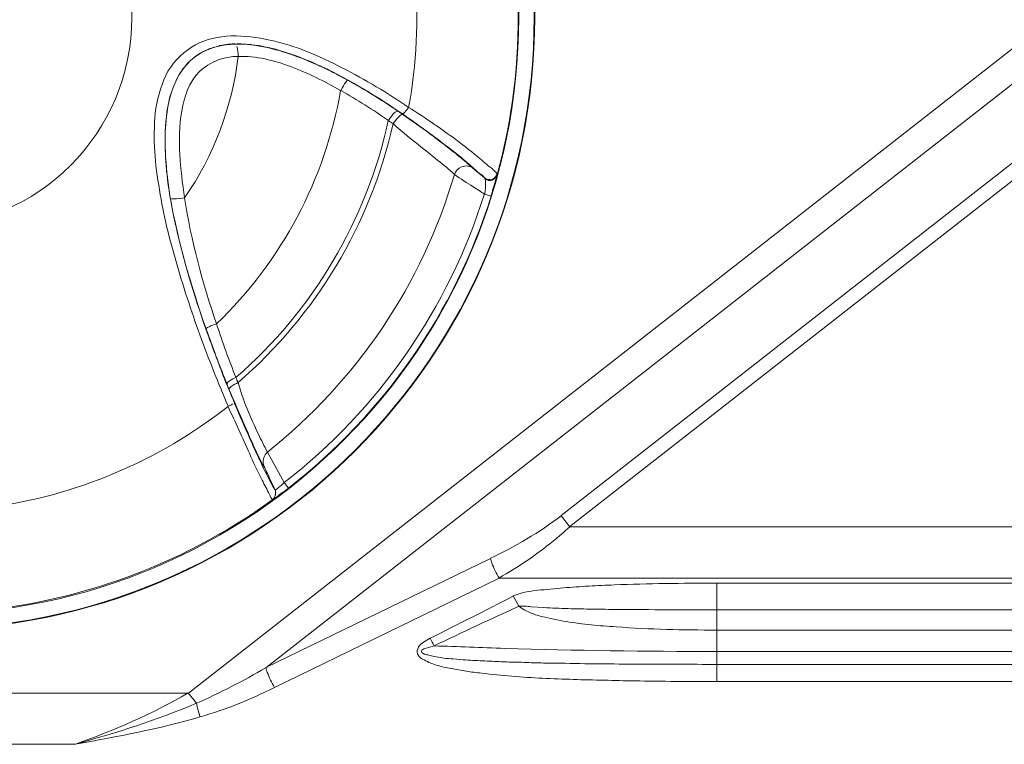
# Model space of a CAD drawing. Header units: millimetres. Extents: x -41881 to 54113, y -9946 to 101810.
# Tile 25 of 105: x -1206 to -1153, y 11260 to 11299. Entities that reach past the tile are written whole.
import ezdxf

# ---------------------------------------------------------------- set-up
doc = ezdxf.new("R2010")
doc.units = ezdxf.units.MM
doc.layers.add('CERNA', color=7, linetype='Continuous', lineweight=15)
doc.layers.add('UT-potrubi_privodni', color=3, linetype='Continuous', lineweight=50)

# ---------------------------------------------------------------- blocks, each defined once
blk = doc.blocks.new('CONDENSINOX_50_2')
at = {"layer": 'CERNA'}
for points in [[(-358.733, 2967.526), (-313.679, 3002.732)], [(-356.23, 3002.494), (-356.378, 3002.494)], [(-356.126, 3002.486), (-356.215, 3002.486)], [(-355.91, 3002.494), (-356.118, 3002.494)], [(-355.91, 3002.494), (-355.331, 3002.464)], [(-357.53, 3002.256), (-357.069, 3002.397)], [(-354.559, 2968.885), (-312.758, 3001.543)], [(-350.139, 3000.548), (-350.243, 3000.593)], [(-350.177, 3000.526), (-350.147, 3000.541)], [(-347.503, 2998.929), (-347.421, 2998.869)], [(-347.221, 2998.751), (-347.495, 2998.929)], [(-347.48, 2998.869), (-347.421, 2998.869)], [(-347.146, 2998.684), (-347.421, 2998.869)], [(-310.686, 2998.914), (-338.635, 2977.085)], [(-359.981, 2997.755), (-359.921, 2998.58)], [(-310.225, 2998.32), (-338.167, 2976.491)], [(-342.772, 2995.282), (-343.381, 2995.78)], [(-342.772, 2995.282), (-342.727, 2995.2)], [(-342.088, 2995.497), (-342.088, 2995.423)], [(-359.728, 2994.331), (-359.713, 2994.19)], [(-359.691, 2994.146), (-359.691, 2994.19)], [(-359.691, 2994.153), (-359.691, 2994.183)], [(-359.691, 2994.153), (-359.691, 2994.183)], [(-342.415, 2994.302), (-342.764, 2994.406)], [(-357.79, 2987.149), (-357.693, 2986.904)], [(-357.686, 2986.904), (-357.775, 2987.142)], [(-356.646, 2984.156), (-356.527, 2983.851)], [(-354.47, 2980.509), (-353.563, 2978.875)], [(-353.333, 2978.571), (-353.563, 2978.86)], [(-338.635, 2977.078), (-338.167, 2976.484)], [(-338.174, 2976.484), (-160.008, 2976.484)], [(-342.445, 2974.775), (-354.551, 2968.893)], [(-341.977, 2973.713), (-354.091, 2967.823)], [(-160.008, 2973.713), (-341.992, 2973.713)], [(-330.249, 2973.453), (-167.584, 2973.453)], [(-330.249, 2968.15), (-330.249, 2973.446)], [(-341.219, 2972.755), (-340.915, 2972.205)], [(-330.249, 2972.012), (-167.584, 2972.012)], [(-167.584, 2970.92), (-330.257, 2970.92)], [(-330.249, 2969.769), (-167.584, 2969.769)], [(-167.584, 2969.071), (-330.257, 2969.071)], [(-167.584, 2968.15), (-330.257, 2968.15)], [(-358.733, 2967.526), (-387.365, 2967.526)], [(-358.302, 2966.977), (-358.748, 2967.541)], [(-364.823, 2964.763), (-381.282, 2964.763)]]:
    blk.add_lwpolyline(points, dxfattribs=at)
for points, knots in [([(-406.045, 3003.927), (-406.045, 3022.146), (-391.279, 3036.919), (-373.053, 3036.919), (-354.833, 3036.919), (-340.061, 3022.146), (-340.061, 3003.927), (-340.061, 2985.701), (-354.833, 2970.928), (-373.053, 2970.928), (-391.279, 2970.928), (-406.045, 2985.701), (-406.045, 3003.927)], [0, 0, 0, 0, 1, 1, 1, 2, 2, 2, 3, 3, 3, 4, 4, 4, 4]), ([(-406.015, 3003.927), (-406.015, 3022.132), (-391.264, 3036.89), (-373.053, 3036.89), (-354.848, 3036.89), (-340.09, 3022.132), (-340.09, 3003.927), (-340.09, 2985.716), (-354.848, 2970.958), (-373.053, 2970.958), (-391.264, 2970.958), (-406.015, 2985.716), (-406.015, 3003.927)], [0, 0, 0, 0, 1, 1, 1, 2, 2, 2, 3, 3, 3, 4, 4, 4, 4]), ([(-405.205, 3003.927), (-405.205, 3021.679), (-390.811, 3036.08), (-373.045, 3036.08), (-355.294, 3036.08), (-340.922, 3021.679), (-340.922, 3003.927), (-340.922, 2986.154), (-355.294, 2971.767), (-373.045, 2971.767), (-390.811, 2971.767), (-405.205, 2986.154), (-405.205, 3003.927)], [0, 0, 0, 0, 1, 1, 1, 2, 2, 2, 3, 3, 3, 4, 4, 4, 4]), ([(-384.327, 3003.927), (-384.327, 3010.129), (-379.277, 3015.195), (-373.053, 3015.195), (-366.821, 3015.195), (-361.785, 3010.129), (-361.785, 3003.927), (-361.785, 2997.703), (-366.821, 2992.653), (-373.053, 2992.653), (-379.277, 2992.653), (-384.327, 2997.703), (-384.327, 3003.927)], [0, 0, 0, 0, 1, 1, 1, 2, 2, 2, 3, 3, 3, 4, 4, 4, 4]), ([(-346.857, 2999.077), (-347.993, 2999.857), (-349.196, 3000.57), (-350.414, 3001.194), (-351.662, 3001.848), (-352.925, 3002.397), (-354.336, 3002.702), (-355.688, 3003.006), (-357.195, 3003.081), (-358.354, 3002.442), (-358.948, 3002.123), (-359.461, 3001.617), (-359.832, 3001.031), (-360.166, 3000.422), (-360.359, 2999.731), (-360.486, 2999.033), (-360.575, 2998.335), (-360.59, 2997.651), (-360.56, 2996.953), (-360.53, 2996.27), (-360.449, 2995.579), (-360.33, 2994.896), (-360.129, 2993.529), (-359.81, 2992.192), (-359.416, 2990.833), (-359.022, 2989.481), (-358.599, 2988.144), (-358.109, 2986.822), (-357.641, 2985.515), (-357.136, 2984.252), (-356.586, 2982.975)], [0, 0, 0, 0, 1, 1, 1, 2, 2, 2, 3, 3, 3, 4, 4, 4, 5, 5, 5, 6, 6, 6, 7, 7, 7, 8, 8, 8, 9, 9, 9, 10, 10, 10, 10]), ([(-356.222, 3002.486), (-356.846, 3002.472), (-357.5, 3002.33), (-358.042, 3002.019), (-358.592, 3001.707), (-359.037, 3001.209), (-359.342, 3000.644)], [0, 0, 0, 0, 1, 1, 1, 2, 2, 2, 2]), ([(-350.243, 3000.6), (-351.157, 3001.105), (-352.115, 3001.543), (-353.088, 3001.892), (-354.076, 3002.241), (-355.101, 3002.501), (-356.118, 3002.486)], [0, 0, 0, 0, 1, 1, 1, 2, 2, 2, 2]), ([(-356.044, 3001.825), (-356.794, 3001.825), (-357.596, 3001.536), (-358.131, 3001.008), (-358.696, 3000.459), (-358.956, 2999.664), (-359.089, 2998.877), (-359.223, 2998.082), (-359.238, 2997.31), (-359.193, 2996.53), (-359.149, 2995.757), (-359.06, 2994.977), (-358.933, 2994.205)], [0, 0, 0, 0, 1, 1, 1, 2, 2, 2, 3, 3, 3, 4, 4, 4, 4]), ([(-356.044, 3001.825), (-355.086, 3001.855), (-354.113, 3001.61), (-353.214, 3001.276), (-352.278, 3000.927), (-351.395, 3000.489), (-350.526, 2999.983)], [0, 0, 0, 0, 1, 1, 1, 2, 2, 2, 2]), ([(-350.518, 2999.991), (-350.518, 2999.991), (-350.429, 3000.147), (-350.429, 3000.147), (-350.355, 3000.281), (-350.288, 3000.414), (-350.169, 3000.526)], [0, 0, 0, 0, 1, 1, 1, 2, 2, 2, 2]), ([(-347.948, 2998.372), (-347.948, 2998.372), (-347.844, 2998.528), (-347.844, 2998.528), (-347.748, 2998.661), (-347.644, 2998.817), (-347.48, 2998.877)], [0, 0, 0, 0, 1, 1, 1, 2, 2, 2, 2]), ([(-346.857, 2999.077), (-346.916, 2998.988), (-346.975, 2998.914), (-347.065, 2998.825), (-347.109, 2998.758), (-347.176, 2998.713), (-347.221, 2998.758)], [0, 0, 0, 0, 1, 1, 1, 2, 2, 2, 2]), ([(-346.857, 2999.077), (-346.047, 2998.58), (-345.26, 2998.03), (-344.48, 2997.466), (-344.027, 2997.131), (-343.566, 2996.782), (-343.113, 2996.404), (-342.868, 2996.203), (-342.638, 2995.98), (-342.363, 2995.78), (-342.274, 2995.69), (-342.17, 2995.616), (-342.096, 2995.505)], [0, 0, 0, 0, 1, 1, 1, 2, 2, 2, 3, 3, 3, 4, 4, 4, 4]), ([(-347.688, 2998.201), (-347.599, 2998.335), (-347.525, 2998.439), (-347.369, 2998.58), (-347.295, 2998.654), (-347.206, 2998.728), (-347.139, 2998.684)], [0, 0, 0, 0, 1, 1, 1, 2, 2, 2, 2]), ([(-347.221, 2998.751), (-346.493, 2998.245), (-345.757, 2997.711), (-345.044, 2997.176), (-344.606, 2996.827), (-344.16, 2996.507), (-343.752, 2996.144), (-343.507, 2995.95), (-343.299, 2995.735), (-343.054, 2995.535), (-342.957, 2995.46), (-342.838, 2995.386), (-342.764, 2995.275)], [0, 0, 0, 0, 1, 1, 1, 2, 2, 2, 3, 3, 3, 4, 4, 4, 4]), ([(-347.146, 2998.684), (-346.188, 2998.015), (-345.245, 2997.317), (-344.316, 2996.589), (-343.997, 2996.329), (-343.678, 2996.069), (-343.373, 2995.78)], [0, 0, 0, 0, 1, 1, 1, 2, 2, 2, 2]), ([(-347.688, 2998.201), (-346.931, 2997.503), (-346.092, 2996.879), (-345.275, 2996.225), (-344.97, 2995.98), (-344.666, 2995.735), (-344.391, 2995.46)], [0, 0, 0, 0, 1, 1, 1, 2, 2, 2, 2]), ([(-344.383, 2995.46), (-344.339, 2995.631), (-344.183, 2995.809), (-344.004, 2995.869), (-343.789, 2995.965), (-343.544, 2995.921), (-343.366, 2995.794)], [0, 0, 0, 0, 1, 1, 1, 2, 2, 2, 2]), ([(-342.764, 2994.406), (-342.957, 2994.524), (-343.158, 2994.666), (-343.373, 2994.799), (-343.707, 2995.015), (-344.056, 2995.215), (-344.376, 2995.468)], [0, 0, 0, 0, 1, 1, 1, 2, 2, 2, 2]), ([(-342.088, 2995.497), (-342.118, 2995.379), (-342.222, 2995.252), (-342.363, 2995.208), (-342.512, 2995.178), (-342.668, 2995.193), (-342.772, 2995.289)], [0, 0, 0, 0, 1, 1, 1, 2, 2, 2, 2]), ([(-342.727, 2995.2), (-342.712, 2995.171), (-342.712, 2995.126), (-342.712, 2995.067), (-342.697, 2994.836), (-342.727, 2994.628), (-342.757, 2994.413)], [0, 0, 0, 0, 1, 1, 1, 2, 2, 2, 2]), ([(-342.096, 2995.438), (-342.125, 2995.319), (-342.229, 2995.215), (-342.356, 2995.163), (-342.474, 2995.119), (-342.63, 2995.148), (-342.734, 2995.215)], [0, 0, 0, 0, 1, 1, 1, 2, 2, 2, 2]), ([(-342.415, 2994.302), (-342.385, 2994.42), (-342.341, 2994.547), (-342.311, 2994.68), (-342.229, 2994.925), (-342.155, 2995.185), (-342.096, 2995.438)], [0, 0, 0, 0, 1, 1, 1, 2, 2, 2, 2]), ([(-357.218, 2987.409), (-357.351, 2987.364), (-357.492, 2987.32), (-357.611, 2987.261), (-357.767, 2987.179), (-357.782, 2987.164), (-357.782, 2987.149)], [0, 0, 0, 0, 1, 1, 1, 2, 2, 2, 2]), ([(-356.17, 2984.527), (-356.289, 2984.483), (-356.393, 2984.423), (-356.534, 2984.327), (-356.594, 2984.282), (-356.668, 2984.208), (-356.653, 2984.148)], [0, 0, 0, 0, 1, 1, 1, 2, 2, 2, 2]), ([(-356.052, 2984.252), (-356.178, 2984.186), (-356.282, 2984.141), (-356.423, 2984.037), (-356.482, 2983.993), (-356.557, 2983.926), (-356.527, 2983.851)], [0, 0, 0, 0, 1, 1, 1, 2, 2, 2, 2]), ([(-354.47, 2980.509), (-354.655, 2980.828), (-354.789, 2981.148), (-354.96, 2981.467), (-355.368, 2982.381), (-355.799, 2983.272), (-356.052, 2984.252)], [0, 0, 0, 0, 1, 1, 1, 2, 2, 2, 2]), ([(-354.663, 2979.737), (-354.863, 2980.063), (-355.012, 2980.405), (-355.183, 2980.762), (-355.621, 2981.779), (-356.096, 2982.826), (-356.534, 2983.866)], [0, 0, 0, 0, 1, 1, 1, 2, 2, 2, 2]), ([(-354.195, 2977.947), (-354.276, 2978.006), (-354.321, 2978.118), (-354.366, 2978.222), (-354.484, 2978.496), (-354.626, 2978.734), (-354.759, 2978.994), (-355.004, 2979.469), (-355.235, 2979.952), (-355.443, 2980.442), (-355.806, 2981.282), (-356.208, 2982.128), (-356.601, 2982.982)], [0, 0, 0, 0, 1, 1, 1, 2, 2, 2, 3, 3, 3, 4, 4, 4, 4]), ([(-354.061, 2978.474), (-354.12, 2978.548), (-354.165, 2978.637), (-354.21, 2978.727), (-354.21, 2978.727), (-354.596, 2979.454), (-354.596, 2979.454), (-354.804, 2979.9), (-355.019, 2980.353), (-355.235, 2980.814), (-355.584, 2981.616), (-355.948, 2982.41), (-356.282, 2983.227)], [0, 0, 0, 0, 1, 1, 1, 2, 2, 2, 3, 3, 3, 4, 4, 4, 4]), ([(-354.061, 2978.474), (-354.135, 2978.623), (-354.195, 2978.786), (-354.276, 2978.927), (-354.41, 2979.202), (-354.514, 2979.492), (-354.67, 2979.752)], [0, 0, 0, 0, 1, 1, 1, 2, 2, 2, 2]), ([(-353.563, 2978.868), (-353.667, 2978.771), (-353.771, 2978.697), (-353.883, 2978.578), (-353.957, 2978.533), (-354.002, 2978.452), (-354.061, 2978.474)], [0, 0, 0, 0, 1, 1, 1, 2, 2, 2, 2]), ([(-353.333, 2978.571), (-353.422, 2978.489), (-353.526, 2978.429), (-353.623, 2978.355), (-353.816, 2978.222), (-353.987, 2978.051), (-354.187, 2977.947)], [0, 0, 0, 0, 1, 1, 1, 2, 2, 2, 2]), ([(-338.174, 2976.484), (-338.464, 2976.209), (-338.768, 2975.949), (-339.073, 2975.711), (-339.979, 2974.961), (-340.959, 2974.307), (-341.992, 2973.721)], [0, 0, 0, 0, 1, 1, 1, 2, 2, 2, 2]), ([(-342.445, 2974.775), (-342.43, 2974.701), (-342.4, 2974.612), (-342.37, 2974.53), (-342.259, 2974.24), (-342.14, 2973.973), (-341.969, 2973.713)], [0, 0, 0, 0, 1, 1, 1, 2, 2, 2, 2]), ([(-341.219, 2972.755), (-340.811, 2972.948), (-340.35, 2973.015), (-339.897, 2973.06), (-339.429, 2973.104), (-338.969, 2973.149), (-338.516, 2973.193), (-338.055, 2973.223), (-337.617, 2973.253), (-337.142, 2973.29), (-336.674, 2973.305), (-336.213, 2973.334), (-335.76, 2973.349), (-334.847, 2973.394), (-333.933, 2973.409), (-333.02, 2973.423), (-332.091, 2973.438), (-331.163, 2973.453), (-330.242, 2973.453)], [0, 0, 0, 0, 1, 1, 1, 2, 2, 2, 3, 3, 3, 4, 4, 4, 5, 5, 5, 6, 6, 6, 6]), ([(-330.249, 2970.92), (-331.148, 2970.92), (-332.061, 2970.92), (-332.96, 2970.95), (-333.851, 2970.98), (-334.765, 2971.024), (-335.664, 2971.091), (-336.117, 2971.121), (-336.577, 2971.151), (-337.015, 2971.195), (-337.461, 2971.24), (-337.914, 2971.314), (-338.36, 2971.374), (-338.798, 2971.455), (-339.251, 2971.544), (-339.682, 2971.648), (-339.905, 2971.708), (-340.12, 2971.775), (-340.321, 2971.864), (-340.543, 2971.953), (-340.744, 2972.057), (-340.915, 2972.213)], [0, 0, 0, 0, 1, 1, 1, 2, 2, 2, 3, 3, 3, 4, 4, 4, 5, 5, 5, 6, 6, 6, 7, 7, 7, 7]), ([(-340.907, 2972.205), (-340.803, 2972.22), (-340.699, 2972.205), (-340.588, 2972.205), (-340.469, 2972.191), (-340.343, 2972.191), (-340.254, 2972.176), (-340.254, 2972.176), (-339.585, 2972.131), (-339.585, 2972.131), (-339.132, 2972.101), (-338.701, 2972.087), (-338.263, 2972.072), (-337.803, 2972.057), (-337.365, 2972.057), (-336.926, 2972.042), (-336.466, 2972.042), (-336.042, 2972.027), (-335.582, 2972.027), (-334.706, 2972.027), (-333.807, 2972.012), (-332.923, 2972.012), (-332.923, 2972.012), (-330.249, 2972.012), (-330.249, 2972.012)], [0, 0, 0, 0, 1, 1, 1, 2, 2, 2, 3, 3, 3, 4, 4, 4, 5, 5, 5, 6, 6, 6, 7, 7, 7, 8, 8, 8, 8]), ([(-330.249, 2968.15), (-330.249, 2968.15), (-332.455, 2968.15), (-332.455, 2968.15), (-333.183, 2968.165), (-333.933, 2968.165), (-334.676, 2968.18), (-335.225, 2968.18), (-335.753, 2968.202), (-336.317, 2968.217), (-336.867, 2968.232), (-337.431, 2968.232), (-337.988, 2968.262), (-338.538, 2968.276), (-339.073, 2968.291), (-339.637, 2968.321), (-340.179, 2968.351), (-340.729, 2968.38), (-341.294, 2968.425), (-341.843, 2968.477), (-342.37, 2968.521), (-342.92, 2968.596), (-343.21, 2968.625), (-343.485, 2968.655), (-343.745, 2968.7), (-344.027, 2968.744), (-344.287, 2968.789), (-344.562, 2968.841), (-344.836, 2968.885), (-345.111, 2968.96), (-345.371, 2969.034), (-345.49, 2969.079), (-345.609, 2969.116), (-345.765, 2969.175), (-345.869, 2969.234), (-345.995, 2969.294), (-346.114, 2969.353), (-346.218, 2969.428), (-346.329, 2969.509), (-346.374, 2969.628), (-346.433, 2969.754), (-346.389, 2969.888), (-346.329, 2969.992), (-346.27, 2970.118), (-346.158, 2970.193), (-346.054, 2970.267), (-345.95, 2970.341), (-345.824, 2970.408), (-345.705, 2970.482)], [0, 0, 0, 0, 1, 1, 1, 2, 2, 2, 3, 3, 3, 4, 4, 4, 5, 5, 5, 6, 6, 6, 7, 7, 7, 8, 8, 8, 9, 9, 9, 10, 10, 10, 11, 11, 11, 12, 12, 12, 13, 13, 13, 14, 14, 14, 15, 15, 15, 16, 16, 16, 16]), ([(-330.249, 2969.071), (-331.645, 2969.071), (-333.049, 2969.071), (-334.46, 2969.086), (-335.144, 2969.086), (-335.879, 2969.086), (-336.577, 2969.101), (-337.275, 2969.101), (-337.974, 2969.116), (-338.679, 2969.131), (-339.013, 2969.131), (-339.377, 2969.131), (-339.712, 2969.145), (-340.075, 2969.145), (-340.425, 2969.168), (-340.774, 2969.182), (-341.123, 2969.182), (-341.472, 2969.197), (-341.843, 2969.212), (-342.177, 2969.227), (-342.541, 2969.242), (-342.876, 2969.257), (-343.225, 2969.272), (-343.574, 2969.301), (-343.923, 2969.316), (-343.923, 2969.316), (-344.458, 2969.361), (-344.458, 2969.361), (-344.621, 2969.376), (-344.807, 2969.39), (-344.97, 2969.405), (-345.156, 2969.457), (-345.327, 2969.472), (-345.49, 2969.502), (-345.579, 2969.517), (-345.676, 2969.532), (-345.765, 2969.561), (-345.839, 2969.576), (-345.913, 2969.606), (-346.01, 2969.621), (-346.158, 2969.71), (-346.173, 2969.74), (-346.158, 2969.769), (-346.158, 2969.866), (-346.054, 2969.896), (-345.98, 2969.925), (-345.884, 2969.955), (-345.809, 2969.985), (-345.72, 2969.999), (-345.646, 2970.029), (-345.549, 2970.029), (-345.475, 2970.059)], [0, 0, 0, 0, 1, 1, 1, 2, 2, 2, 3, 3, 3, 4, 4, 4, 5, 5, 5, 6, 6, 6, 7, 7, 7, 8, 8, 8, 9, 9, 9, 10, 10, 10, 11, 11, 11, 12, 12, 12, 13, 13, 13, 14, 14, 14, 15, 15, 15, 16, 16, 16, 17, 17, 17, 17]), ([(-345.475, 2970.066), (-344.198, 2970.022), (-342.935, 2969.977), (-341.672, 2969.933), (-337.87, 2969.814), (-334.067, 2969.762), (-330.249, 2969.762)], [0, 0, 0, 0, 1, 1, 1, 2, 2, 2, 2]), ([(-354.559, 2968.885), (-354.544, 2968.811), (-354.514, 2968.715), (-354.477, 2968.64), (-354.373, 2968.351), (-354.254, 2968.091), (-354.083, 2967.823)], [0, 0, 0, 0, 1, 1, 1, 2, 2, 2, 2])]:
    blk.add_open_spline(points, degree=3, knots=knots, dxfattribs=at)
for points in [[(-342.088, 2995.438), (-340.432, 3001.476), (-340.581, 3007.886), (-342.512, 3013.843)], [(-346.857, 2999.077), (-345.988, 3003.779), (-346.396, 3008.614), (-348.038, 3013.093)], [(-356.386, 3002.486), (-356.527, 3002.486), (-356.661, 3002.472), (-356.802, 3002.457)], [(-358.213, 3001.922), (-358.057, 3002.033), (-357.894, 3002.108), (-357.723, 3002.182)], [(-357.53, 3002.256), (-357.589, 3002.241), (-357.648, 3002.212), (-357.723, 3002.182)], [(-356.794, 3002.449), (-356.883, 3002.434), (-356.987, 3002.42), (-357.077, 3002.405)], [(-356.044, 3001.825), (-356.044, 3002.011), (-356.059, 3002.175), (-356.126, 3002.36)], [(-354.923, 3002.405), (-355.056, 3002.42), (-355.197, 3002.434), (-355.331, 3002.449)], [(-354.923, 3002.405), (-354.128, 3002.264), (-353.37, 3002.019), (-352.642, 3001.751)], [(-359.208, 3000.882), (-359.089, 3001.083), (-358.933, 3001.276), (-358.77, 3001.461)], [(-358.933, 2994.205), (-357.366, 2996.478), (-356.378, 2999.092), (-356.044, 3001.825)], [(-358.428, 3001.773), (-358.547, 3001.677), (-358.651, 3001.573), (-358.777, 3001.454)], [(-358.213, 3001.922), (-358.272, 3001.877), (-358.347, 3001.833), (-358.428, 3001.773)], [(-352.175, 3001.551), (-352.316, 3001.61), (-352.464, 3001.677), (-352.635, 3001.736)], [(-351.313, 3001.157), (-351.58, 3001.291), (-351.885, 3001.432), (-352.175, 3001.551)], [(-350.689, 3000.852), (-350.89, 3000.956), (-351.105, 3001.053), (-351.313, 3001.172)], [(-359.921, 2998.58), (-359.847, 2999.293), (-359.676, 3000.006), (-359.327, 3000.644)], [(-359.334, 3000.652), (-359.654, 3000.006), (-359.839, 2999.293), (-359.914, 2998.58)], [(-350.243, 3000.607), (-350.385, 3000.682), (-350.533, 3000.778), (-350.704, 3000.852)], [(-349.434, 3000.154), (-349.657, 3000.288), (-349.917, 3000.422), (-350.147, 3000.563)], [(-350.139, 3000.548), (-349.241, 3000.043), (-348.357, 2999.493), (-347.51, 2998.936)], [(-357.218, 2987.409), (-353.705, 2990.788), (-351.358, 2995.2), (-350.526, 2999.991)], [(-350.518, 2999.991), (-349.634, 2999.493), (-348.788, 2998.944), (-347.948, 2998.379)], [(-349.174, 2999.998), (-349.248, 3000.043), (-349.337, 3000.095), (-349.434, 3000.154)], [(-347.495, 2998.929), (-348.045, 2999.308), (-348.602, 2999.657), (-349.181, 3000.006)], [(-359.914, 2998.58), (-360.085, 2997.131), (-359.929, 2995.646), (-359.706, 2994.183)], [(-356.17, 2984.527), (-352.011, 2988.13), (-349.122, 2993.002), (-347.956, 2998.372)], [(-347.688, 2998.201), (-347.778, 2998.245), (-347.859, 2998.305), (-347.948, 2998.364)], [(-359.981, 2997.755), (-359.981, 2997.562), (-359.995, 2997.362), (-359.981, 2997.161)], [(-356.052, 2984.252), (-351.855, 2987.884), (-348.921, 2992.764), (-347.688, 2998.201)], [(-359.988, 2997.161), (-359.988, 2996.998), (-359.988, 2996.812), (-359.973, 2996.649)], [(-359.973, 2996.649), (-359.973, 2996.359), (-359.943, 2996.069), (-359.914, 2995.78)], [(-359.914, 2995.78), (-359.914, 2995.676), (-359.899, 2995.572), (-359.884, 2995.46)], [(-359.884, 2995.46), (-359.839, 2995.081), (-359.795, 2994.718), (-359.735, 2994.324)], [(-354.47, 2980.509), (-349.649, 2984.342), (-346.121, 2989.556), (-344.391, 2995.46)], [(-357.782, 2987.149), (-358.569, 2989.422), (-359.282, 2991.761), (-359.698, 2994.168)], [(-359.691, 2994.146), (-359.691, 2994.101), (-359.676, 2994.056), (-359.676, 2993.997)], [(-359.669, 2993.997), (-359.609, 2993.611), (-359.535, 2993.232), (-359.446, 2992.853)], [(-359.528, 2994.146), (-359.557, 2994.146), (-359.602, 2994.146), (-359.646, 2994.16)], [(-358.933, 2994.205), (-359.119, 2994.175), (-359.327, 2994.146), (-359.528, 2994.146)], [(-357.218, 2987.409), (-357.96, 2989.63), (-358.599, 2991.895), (-358.933, 2994.212)], [(-353.563, 2978.868), (-348.461, 2982.819), (-344.71, 2988.248), (-342.772, 2994.413)], [(-353.333, 2978.571), (-348.179, 2982.581), (-344.361, 2988.063), (-342.408, 2994.294)], [(-359.446, 2992.853), (-359.446, 2992.809), (-359.431, 2992.764), (-359.416, 2992.72)], [(-357.79, 2987.149), (-358.428, 2988.969), (-359.008, 2990.826), (-359.401, 2992.697)], [(-357.218, 2987.409), (-356.898, 2986.451), (-356.549, 2985.478), (-356.17, 2984.535)], [(-357.693, 2986.897), (-357.678, 2986.83), (-357.648, 2986.77), (-357.634, 2986.711)], [(-357.686, 2986.904), (-357.366, 2985.99), (-357.017, 2985.062), (-356.638, 2984.163)], [(-357.626, 2986.703), (-357.322, 2985.849), (-356.987, 2984.98), (-356.668, 2984.134)], [(-356.17, 2984.527), (-356.133, 2984.438), (-356.089, 2984.342), (-356.059, 2984.252)], [(-356.653, 2984.141), (-356.534, 2983.837), (-356.408, 2983.532), (-356.274, 2983.227)], [(-369.562, 2977.508), (-364.831, 2978.132), (-360.345, 2980.019), (-356.586, 2982.968)], [(-356.594, 2982.975), (-356.519, 2983.005), (-356.438, 2983.034), (-356.349, 2983.109)], [(-354.47, 2980.509), (-354.67, 2980.338), (-354.759, 2979.974), (-354.655, 2979.744)], [(-354.195, 2977.947), (-354.061, 2978.051), (-353.987, 2978.296), (-354.061, 2978.481)], [(-354.187, 2977.947), (-354.054, 2978.051), (-353.979, 2978.296), (-354.054, 2978.481)], [(-371.56, 2971.849), (-365.306, 2972.139), (-359.253, 2974.27), (-354.187, 2977.947)], [(-338.635, 2977.078), (-339.808, 2976.164), (-341.115, 2975.421), (-342.452, 2974.783)], [(-345.705, 2970.475), (-344.212, 2971.218), (-342.712, 2971.983), (-341.219, 2972.74)], [(-340.907, 2972.205), (-342.43, 2971.507), (-343.967, 2970.794), (-345.475, 2970.074)], [(-345.475, 2970.066), (-345.542, 2970.207), (-345.616, 2970.326), (-345.705, 2970.482)], [(-354.559, 2968.885), (-355.769, 2968.187), (-357.017, 2967.526), (-358.317, 2966.969)], [(-364.823, 2964.763), (-362.744, 2965.521), (-360.671, 2966.39), (-358.74, 2967.534)], [(-354.091, 2967.823), (-355.383, 2967.185), (-356.705, 2966.628), (-358.094, 2966.249)], [(-358.302, 2966.977), (-360.419, 2966.063), (-362.625, 2965.38), (-364.831, 2964.771)], [(-358.302, 2966.977), (-358.243, 2966.731), (-358.183, 2966.472), (-358.094, 2966.241)], [(-358.094, 2966.234), (-360.3, 2965.595), (-362.58, 2965.172), (-364.831, 2964.763)]]:
    blk.add_open_spline(points, degree=3, dxfattribs=at)

msp = doc.modelspace()

# ---------------------------------------------------------------- block references
at = {"layer": 'UT-potrubi_privodni', "ltscale": 10}
msp.add_blockref('CONDENSINOX_50_2', (-838.126, 8295.091), dxfattribs=at)

doc.saveas('drawing.dxf')
